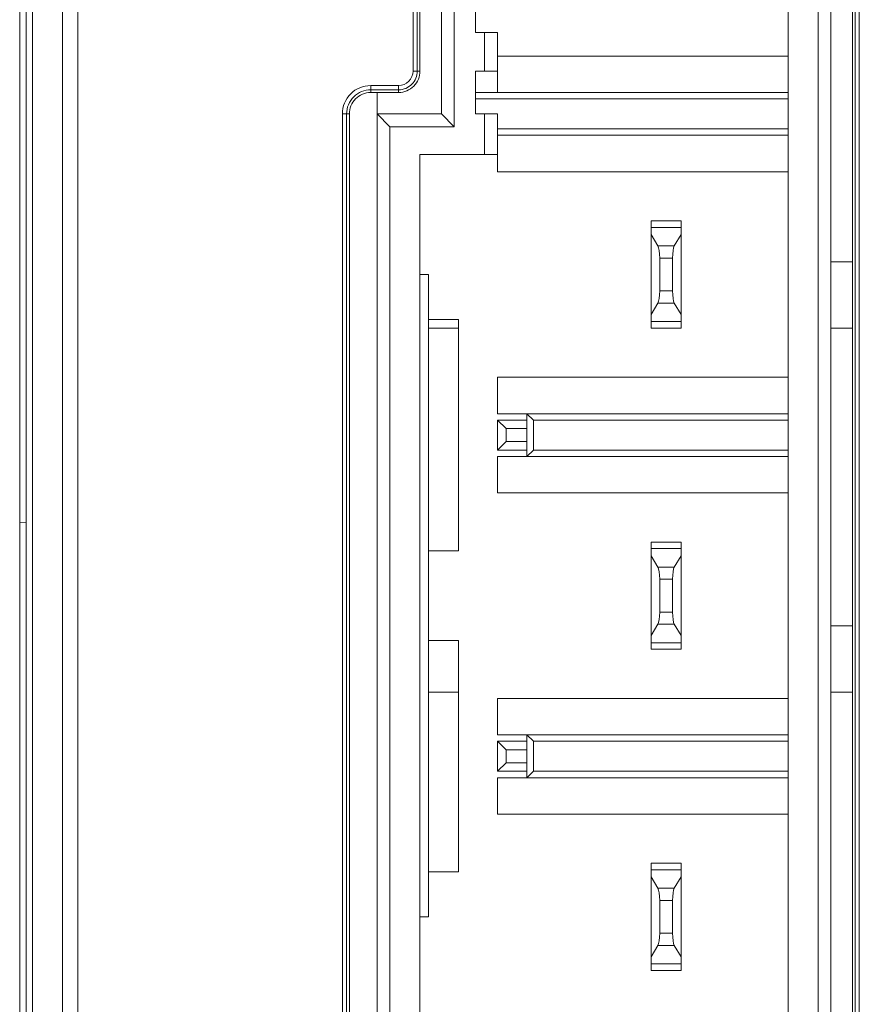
# Model space of a CAD drawing. Header units: millimetres. Extents: x -371 to 373, y -280 to 256.
# Tile 29 of 103: x -328 to -308, y 56 to 79. Entities that reach past the tile are written whole.
import ezdxf

# ---------------------------------------------------------------- set-up
doc = ezdxf.new("R2010")
doc.units = ezdxf.units.MM
doc.header["$MEASUREMENT"] = 0
doc.layers.add('layer 1', color=7, linetype='Continuous')

msp = doc.modelspace()

# ---------------------------------------------------------------- linework, layer by layer
at = {"layer": 'layer 1', "lineweight": 9}
for points in [[(-327.7082, 19.5762), (-327.7082, 19.5762), (-327.7082, 188.8762), (-327.7082, 188.8762)], [(-327.5582, 19.7265), (-327.5582, 19.7265), (-327.5582, 188.7259), (-327.5582, 188.7259)], [(-326.3511, 19.906), (-326.3511, 19.906), (-326.3511, 188.5464), (-326.3511, 188.5464)], [(-327.4117, 20.3934), (-327.4117, 20.3934), (-327.4117, 188.0591), (-327.4117, 188.0591)], [(-326.7046, 188.0591), (-326.7046, 188.0591), (-326.7046, 20.3934), (-326.7046, 20.3934)], [(-317.8582, 76.9762), (-317.8582, 76.9762), (-317.8582, 98.0388), (-317.8582, 98.0388)], [(-318.5208, 97.3762), (-318.5208, 97.3762), (-318.5208, 77.9762), (-318.5208, 77.9762)], [(-318.4214, 77.9762), (-318.4214, 77.9762), (-318.4214, 97.3762), (-318.4214, 97.3762)], [(-318.358, 77.9762), (-318.358, 77.9762), (-318.358, 97.3762), (-318.358, 97.3762)], [(-317.5582, 97.0762), (-317.5582, 97.0762), (-317.5582, 76.6762), (-317.5582, 76.6762)], [(-309.7582, 87.2262), (-309.7582, 87.2262), (-309.7582, 44.2262), (-309.7582, 44.2262)], [(-309.0582, 44.7262), (-309.0582, 44.7262), (-309.0582, 86.7262), (-309.0582, 86.7262)], [(-308.7582, 86.4262), (-308.7582, 86.4262), (-308.7582, 45.0262), (-308.7582, 45.0262)], [(-308.2584, 85.4262), (-308.2584, 85.4262), (-308.2584, 46.0262), (-308.2584, 46.0262)], [(-308.195, 85.4262), (-308.195, 85.4262), (-308.195, 46.0262), (-308.195, 46.0262)], [(-308.0956, 46.0262), (-308.0956, 46.0262), (-308.0956, 85.4262), (-308.0956, 85.4262)], [(-317.0582, 78.8762), (-317.0582, 78.8762), (-317.0582, 80.2762), (-317.0582, 80.2762)], [(-316.5482, 78.8762), (-316.5482, 78.8762), (-317.0582, 78.8762), (-317.0582, 78.8762)], [(-316.8482, 77.9762), (-316.8482, 77.9762), (-316.8482, 78.8762), (-316.8482, 78.8762)], [(-316.5482, 78.8762), (-316.5482, 78.8762), (-316.5482, 77.4762), (-316.5482, 77.4762)], [(-316.5482, 78.3262), (-316.5482, 78.3262), (-309.7582, 78.3262), (-309.7582, 78.3262)], [(-318.358, 77.9762), (-318.358, 77.9762), (-318.5208, 77.9762), (-318.5208, 77.9762)], [(-317.0582, 77.9762), (-317.0582, 77.9762), (-316.5482, 77.9762), (-316.5482, 77.9762)], [(-317.0582, 76.9762), (-317.0582, 76.9762), (-317.0582, 77.9762), (-317.0582, 77.9762)], [(-318.8582, 77.6388), (-318.8582, 77.6388), (-319.5082, 77.6388), (-319.5082, 77.6388)], [(-319.5082, 77.4761), (-319.5082, 77.4761), (-319.5082, 77.6388), (-319.5082, 77.6388)], [(-319.5082, 77.5394), (-319.5082, 77.5394), (-318.8582, 77.5394), (-318.8582, 77.5394)], [(-318.8582, 77.6388), (-318.8582, 77.6388), (-318.8582, 77.4761), (-318.8582, 77.4761)], [(-319.5082, 77.4761), (-319.5082, 77.4761), (-318.8582, 77.4761), (-318.8582, 77.4761)], [(-319.3582, 53.9764), (-319.3582, 53.9764), (-319.3582, 77.4761), (-319.3582, 77.4761)], [(-309.7582, 77.4762), (-309.7582, 77.4762), (-317.0582, 77.4762), (-317.0582, 77.4762)], [(-309.7582, 77.3262), (-309.7582, 77.3262), (-317.0582, 77.3262), (-317.0582, 77.3262)], [(-320.1708, 76.9762), (-320.1708, 76.9762), (-320.008, 76.9762), (-320.008, 76.9762)], [(-320.1708, 76.9762), (-320.1708, 76.9762), (-320.1708, 54.4762), (-320.1708, 54.4762)], [(-320.0714, 54.4762), (-320.0714, 54.4762), (-320.0714, 76.9762), (-320.0714, 76.9762)], [(-320.008, 54.4762), (-320.008, 54.4762), (-320.008, 76.9762), (-320.008, 76.9762)], [(-319.3582, 76.9762), (-319.3582, 76.9762), (-317.8582, 76.9762), (-317.8582, 76.9762)], [(-319.0582, 76.6762), (-319.0582, 76.6762), (-319.3582, 76.9762), (-319.3582, 76.9762)], [(-317.8582, 76.9762), (-317.8582, 76.9762), (-317.5582, 76.6762), (-317.5582, 76.6762)], [(-316.5482, 76.9762), (-316.5482, 76.9762), (-317.0582, 76.9762), (-317.0582, 76.9762)], [(-316.8482, 76.0262), (-316.8482, 76.0262), (-316.8482, 76.9762), (-316.8482, 76.9762)], [(-316.5482, 75.6262), (-316.5482, 75.6262), (-316.5482, 76.9762), (-316.5482, 76.9762)], [(-317.5582, 76.6762), (-317.5582, 76.6762), (-319.0582, 76.6762), (-319.0582, 76.6762)], [(-319.0582, 76.6762), (-319.0582, 76.6762), (-319.0582, 54.7762), (-319.0582, 54.7762)], [(-316.5482, 76.6262), (-316.5482, 76.6262), (-309.7582, 76.6262), (-309.7582, 76.6262)], [(-316.5482, 76.4762), (-316.5482, 76.4762), (-309.7582, 76.4762), (-309.7582, 76.4762)], [(-318.3582, 76.0262), (-318.3582, 76.0262), (-316.5482, 76.0262), (-316.5482, 76.0262)], [(-318.3582, 55.4262), (-318.3582, 55.4262), (-318.3582, 76.0262), (-318.3582, 76.0262)], [(-309.7582, 75.6262), (-309.7582, 75.6262), (-316.5482, 75.6262), (-316.5482, 75.6262)], [(-312.9582, 74.4762), (-312.9582, 74.4762), (-312.2582, 74.4762), (-312.2582, 74.4762)], [(-312.9582, 71.9762), (-312.9582, 71.9762), (-312.9582, 74.4762), (-312.9582, 74.4762)], [(-312.9582, 74.3262), (-312.9582, 74.3262), (-312.2582, 74.3262), (-312.2582, 74.3262)], [(-312.2582, 71.9762), (-312.2582, 71.9762), (-312.2582, 74.4762), (-312.2582, 74.4762)], [(-312.9582, 74.1596), (-312.9582, 74.1596), (-312.7992, 73.8946), (-312.7992, 73.8946)], [(-312.4172, 73.8946), (-312.4172, 73.8946), (-312.2582, 74.1596), (-312.2582, 74.1596)], [(-312.7992, 73.8946), (-312.7992, 73.8946), (-312.4172, 73.8946), (-312.4172, 73.8946)], [(-312.7582, 73.61), (-312.7582, 73.7391), (-312.7747, 73.8538), (-312.7992, 73.8946)], [(-312.4172, 73.8946), (-312.4417, 73.8538), (-312.4582, 73.7391), (-312.4582, 73.61)], [(-312.4582, 73.61), (-312.4582, 73.61), (-312.7582, 73.61), (-312.7582, 73.61)], [(-312.7582, 72.8424), (-312.7582, 72.8424), (-312.7582, 73.61), (-312.7582, 73.61)], [(-312.4582, 73.61), (-312.4582, 73.61), (-312.4582, 72.8424), (-312.4582, 72.8424)], [(-308.7582, 73.5212), (-308.7582, 73.5212), (-308.2584, 73.5212), (-308.2584, 73.5212)], [(-318.1582, 73.2262), (-318.1582, 73.2262), (-318.3582, 73.2262), (-318.3582, 73.2262)], [(-318.1582, 73.2262), (-318.1582, 73.2262), (-318.1582, 58.2262), (-318.1582, 58.2262)], [(-312.7992, 72.5578), (-312.7747, 72.5987), (-312.7582, 72.7133), (-312.7582, 72.8424)], [(-312.7582, 72.8424), (-312.7582, 72.8424), (-312.4582, 72.8424), (-312.4582, 72.8424)], [(-312.4582, 72.8424), (-312.4582, 72.7133), (-312.4417, 72.5987), (-312.4172, 72.5578)], [(-312.7992, 72.5578), (-312.7992, 72.5578), (-312.9582, 72.2929), (-312.9582, 72.2929)], [(-312.4172, 72.5578), (-312.4172, 72.5578), (-312.7992, 72.5578), (-312.7992, 72.5578)], [(-312.4172, 72.5578), (-312.4172, 72.5578), (-312.2582, 72.2929), (-312.2582, 72.2929)], [(-318.1582, 72.1762), (-318.1582, 72.1762), (-317.4582, 72.1762), (-317.4582, 72.1762)], [(-318.1582, 71.9762), (-318.1582, 71.9762), (-317.4582, 71.9762), (-317.4582, 71.9762)], [(-317.4582, 72.1762), (-317.4582, 72.1762), (-317.4582, 66.7762), (-317.4582, 66.7762)], [(-312.9582, 72.1262), (-312.9582, 72.1262), (-312.2582, 72.1262), (-312.2582, 72.1262)], [(-312.9582, 71.9762), (-312.9582, 71.9762), (-312.2582, 71.9762), (-312.2582, 71.9762)], [(-308.7582, 71.9762), (-308.7582, 71.9762), (-308.2584, 71.9762), (-308.2584, 71.9762)], [(-316.5482, 70.8262), (-316.5482, 70.8262), (-309.7582, 70.8262), (-309.7582, 70.8262)], [(-316.5482, 69.9762), (-316.5482, 69.9762), (-316.5482, 70.8262), (-316.5482, 70.8262)], [(-316.5482, 69.9762), (-316.5482, 69.9762), (-309.7582, 69.9762), (-309.7582, 69.9762)], [(-315.7082, 69.8262), (-315.7082, 69.8262), (-315.8582, 69.9762), (-315.8582, 69.9762)], [(-315.8582, 68.9762), (-315.8582, 68.9762), (-315.8582, 69.9762), (-315.8582, 69.9762)], [(-316.5482, 69.8262), (-316.5482, 69.8262), (-315.8582, 69.8262), (-315.8582, 69.8262)], [(-316.3482, 69.6262), (-316.3482, 69.6262), (-316.5482, 69.8262), (-316.5482, 69.8262)], [(-316.5482, 69.8262), (-316.5482, 69.8262), (-316.5482, 69.1262), (-316.5482, 69.1262)], [(-309.7582, 69.8262), (-309.7582, 69.8262), (-315.7082, 69.8262), (-315.7082, 69.8262)], [(-315.7082, 69.1262), (-315.7082, 69.1262), (-315.7082, 69.8262), (-315.7082, 69.8262)], [(-316.3482, 69.6262), (-316.3482, 69.6262), (-315.8582, 69.6262), (-315.8582, 69.6262)], [(-316.3482, 69.3262), (-316.3482, 69.3262), (-316.3482, 69.6262), (-316.3482, 69.6262)], [(-316.3482, 69.3262), (-316.3482, 69.3262), (-316.5482, 69.1262), (-316.5482, 69.1262)], [(-315.8582, 69.3262), (-315.8582, 69.3262), (-316.3482, 69.3262), (-316.3482, 69.3262)], [(-315.8582, 69.1262), (-315.8582, 69.1262), (-316.5482, 69.1262), (-316.5482, 69.1262)], [(-315.8582, 68.9762), (-315.8582, 68.9762), (-315.7082, 69.1262), (-315.7082, 69.1262)], [(-315.7082, 69.1262), (-315.7082, 69.1262), (-309.7582, 69.1262), (-309.7582, 69.1262)], [(-316.5482, 68.9762), (-316.5482, 68.9762), (-309.7582, 68.9762), (-309.7582, 68.9762)], [(-316.5482, 68.1262), (-316.5482, 68.1262), (-316.5482, 68.9762), (-316.5482, 68.9762)], [(-309.7582, 68.1262), (-309.7582, 68.1262), (-316.5482, 68.1262), (-316.5482, 68.1262)], [(-327.7082, 67.4381), (-327.7082, 67.4381), (-327.5582, 67.4444), (-327.5582, 67.4444)], [(-312.9582, 66.9762), (-312.9582, 66.9762), (-312.2582, 66.9762), (-312.2582, 66.9762)], [(-312.9582, 64.4762), (-312.9582, 64.4762), (-312.9582, 66.9762), (-312.9582, 66.9762)], [(-312.2582, 64.4762), (-312.2582, 64.4762), (-312.2582, 66.9762), (-312.2582, 66.9762)], [(-317.4582, 66.7762), (-317.4582, 66.7762), (-318.1582, 66.7762), (-318.1582, 66.7762)], [(-312.9582, 66.8262), (-312.9582, 66.8262), (-312.2582, 66.8262), (-312.2582, 66.8262)], [(-312.9582, 66.6596), (-312.9582, 66.6596), (-312.7992, 66.3946), (-312.7992, 66.3946)], [(-312.4172, 66.3946), (-312.4172, 66.3946), (-312.2582, 66.6596), (-312.2582, 66.6596)], [(-312.7992, 66.3946), (-312.7992, 66.3946), (-312.4172, 66.3946), (-312.4172, 66.3946)], [(-312.7582, 66.11), (-312.7582, 66.2391), (-312.7747, 66.3538), (-312.7992, 66.3946)], [(-312.4172, 66.3946), (-312.4417, 66.3538), (-312.4582, 66.2391), (-312.4582, 66.11)], [(-312.4582, 66.11), (-312.4582, 66.11), (-312.7582, 66.11), (-312.7582, 66.11)], [(-312.7582, 65.3424), (-312.7582, 65.3424), (-312.7582, 66.11), (-312.7582, 66.11)], [(-312.4582, 66.11), (-312.4582, 66.11), (-312.4582, 65.3424), (-312.4582, 65.3424)], [(-312.7992, 65.0578), (-312.7747, 65.0987), (-312.7582, 65.2133), (-312.7582, 65.3424)], [(-312.7582, 65.3424), (-312.7582, 65.3424), (-312.4582, 65.3424), (-312.4582, 65.3424)], [(-312.4582, 65.3424), (-312.4582, 65.2133), (-312.4417, 65.0987), (-312.4172, 65.0578)], [(-312.7992, 65.0578), (-312.7992, 65.0578), (-312.9582, 64.7929), (-312.9582, 64.7929)], [(-312.4172, 65.0578), (-312.4172, 65.0578), (-312.7992, 65.0578), (-312.7992, 65.0578)], [(-312.4172, 65.0578), (-312.4172, 65.0578), (-312.2582, 64.7929), (-312.2582, 64.7929)], [(-308.7582, 65.0212), (-308.7582, 65.0212), (-308.2584, 65.0212), (-308.2584, 65.0212)], [(-318.1582, 64.6762), (-318.1582, 64.6762), (-317.4582, 64.6762), (-317.4582, 64.6762)], [(-317.4582, 64.6762), (-317.4582, 64.6762), (-317.4582, 59.2762), (-317.4582, 59.2762)], [(-312.9582, 64.6262), (-312.9582, 64.6262), (-312.2582, 64.6262), (-312.2582, 64.6262)], [(-312.9582, 64.4762), (-312.9582, 64.4762), (-312.2582, 64.4762), (-312.2582, 64.4762)], [(-318.1582, 63.4762), (-318.1582, 63.4762), (-317.4582, 63.4762), (-317.4582, 63.4762)], [(-308.7582, 63.4762), (-308.7582, 63.4762), (-308.2584, 63.4762), (-308.2584, 63.4762)], [(-316.5482, 63.3262), (-316.5482, 63.3262), (-309.7582, 63.3262), (-309.7582, 63.3262)], [(-316.5482, 62.4762), (-316.5482, 62.4762), (-316.5482, 63.3262), (-316.5482, 63.3262)], [(-316.5482, 62.4762), (-316.5482, 62.4762), (-309.7582, 62.4762), (-309.7582, 62.4762)], [(-316.5482, 62.3262), (-316.5482, 62.3262), (-315.8582, 62.3262), (-315.8582, 62.3262)], [(-316.5482, 62.3262), (-316.5482, 62.3262), (-316.3482, 62.1262), (-316.3482, 62.1262)], [(-316.5482, 61.6262), (-316.5482, 61.6262), (-316.5482, 62.3262), (-316.5482, 62.3262)], [(-315.7082, 62.3262), (-315.7082, 62.3262), (-315.8582, 62.4762), (-315.8582, 62.4762)], [(-315.8582, 61.4762), (-315.8582, 61.4762), (-315.8582, 62.4762), (-315.8582, 62.4762)], [(-309.7582, 62.3262), (-309.7582, 62.3262), (-315.7082, 62.3262), (-315.7082, 62.3262)], [(-315.7082, 61.6262), (-315.7082, 61.6262), (-315.7082, 62.3262), (-315.7082, 62.3262)], [(-316.3482, 62.1262), (-316.3482, 62.1262), (-315.8582, 62.1262), (-315.8582, 62.1262)], [(-316.3482, 62.1262), (-316.3482, 62.1262), (-316.3482, 61.8262), (-316.3482, 61.8262)], [(-316.3482, 61.8262), (-316.3482, 61.8262), (-316.5482, 61.6262), (-316.5482, 61.6262)], [(-316.5482, 61.6262), (-316.5482, 61.6262), (-315.8582, 61.6262), (-315.8582, 61.6262)], [(-316.3482, 61.8262), (-316.3482, 61.8262), (-315.8582, 61.8262), (-315.8582, 61.8262)], [(-315.8582, 61.4762), (-315.8582, 61.4762), (-315.7082, 61.6262), (-315.7082, 61.6262)], [(-315.7082, 61.6262), (-315.7082, 61.6262), (-309.7582, 61.6262), (-309.7582, 61.6262)], [(-316.5482, 61.4762), (-316.5482, 61.4762), (-309.7582, 61.4762), (-309.7582, 61.4762)], [(-316.5482, 60.6262), (-316.5482, 60.6262), (-316.5482, 61.4762), (-316.5482, 61.4762)], [(-309.7582, 60.6262), (-309.7582, 60.6262), (-316.5482, 60.6262), (-316.5482, 60.6262)], [(-312.9582, 59.4762), (-312.9582, 59.4762), (-312.2582, 59.4762), (-312.2582, 59.4762)], [(-312.9582, 56.9762), (-312.9582, 56.9762), (-312.9582, 59.4762), (-312.9582, 59.4762)], [(-312.9582, 59.3262), (-312.9582, 59.3262), (-312.2582, 59.3262), (-312.2582, 59.3262)], [(-312.2582, 56.9762), (-312.2582, 56.9762), (-312.2582, 59.4762), (-312.2582, 59.4762)], [(-317.4582, 59.2762), (-317.4582, 59.2762), (-318.1582, 59.2762), (-318.1582, 59.2762)], [(-312.9582, 59.1596), (-312.9582, 59.1596), (-312.7992, 58.8946), (-312.7992, 58.8946)], [(-312.4172, 58.8946), (-312.4172, 58.8946), (-312.2582, 59.1596), (-312.2582, 59.1596)], [(-312.7992, 58.8946), (-312.7992, 58.8946), (-312.4172, 58.8946), (-312.4172, 58.8946)], [(-312.7582, 58.61), (-312.7582, 58.7391), (-312.7747, 58.8538), (-312.7992, 58.8946)], [(-312.4172, 58.8946), (-312.4417, 58.8538), (-312.4582, 58.7391), (-312.4582, 58.61)], [(-312.4582, 58.61), (-312.4582, 58.61), (-312.7582, 58.61), (-312.7582, 58.61)], [(-312.7582, 57.8424), (-312.7582, 57.8424), (-312.7582, 58.61), (-312.7582, 58.61)], [(-312.4582, 58.61), (-312.4582, 58.61), (-312.4582, 57.8424), (-312.4582, 57.8424)], [(-318.3582, 58.2262), (-318.3582, 58.2262), (-318.1582, 58.2262), (-318.1582, 58.2262)], [(-312.7992, 57.5578), (-312.7747, 57.5987), (-312.7582, 57.7133), (-312.7582, 57.8424)], [(-312.7582, 57.8424), (-312.7582, 57.8424), (-312.4582, 57.8424), (-312.4582, 57.8424)], [(-312.4582, 57.8424), (-312.4582, 57.7133), (-312.4417, 57.5987), (-312.4172, 57.5578)], [(-312.7992, 57.5578), (-312.7992, 57.5578), (-312.9582, 57.2929), (-312.9582, 57.2929)], [(-312.4172, 57.5578), (-312.4172, 57.5578), (-312.7992, 57.5578), (-312.7992, 57.5578)], [(-312.4172, 57.5578), (-312.4172, 57.5578), (-312.2582, 57.2929), (-312.2582, 57.2929)], [(-312.9582, 57.1262), (-312.9582, 57.1262), (-312.2582, 57.1262), (-312.2582, 57.1262)], [(-312.9582, 56.9762), (-312.9582, 56.9762), (-312.2582, 56.9762), (-312.2582, 56.9762)]]:
    msp.add_open_spline(points, degree=3, dxfattribs=at)
for points in [[(-318.8582, 77.4761), (-318.7255, 77.4761), (-318.5983, 77.5288), (-318.5045, 77.6226), (-318.5045, 77.6226), (-318.4107, 77.7164), (-318.358, 77.8436), (-318.358, 77.9762)], [(-318.8582, 77.5394), (-318.7423, 77.5394), (-318.6312, 77.5854), (-318.5493, 77.6673), (-318.5493, 77.6673), (-318.4674, 77.7493), (-318.4214, 77.8604), (-318.4214, 77.9762)], [(-318.8582, 77.6388), (-318.7687, 77.6388), (-318.6829, 77.6744), (-318.6196, 77.7376), (-318.6196, 77.7376), (-318.5563, 77.8009), (-318.5208, 77.8867), (-318.5208, 77.9762)], [(-319.5082, 77.6388), (-319.6839, 77.6388), (-319.8525, 77.569), (-319.9767, 77.4448), (-319.9767, 77.4448), (-320.101, 77.3205), (-320.1708, 77.152), (-320.1708, 76.9762)], [(-319.5082, 77.5394), (-319.6576, 77.5394), (-319.8008, 77.4801), (-319.9064, 77.3745), (-319.9064, 77.3745), (-320.012, 77.2688), (-320.0714, 77.1256), (-320.0714, 76.9762)], [(-319.5082, 77.4761), (-319.6408, 77.4761), (-319.7679, 77.4234), (-319.8616, 77.3297), (-319.8616, 77.3297), (-319.9554, 77.2359), (-320.008, 77.1088), (-320.008, 76.9762)]]:
    msp.add_open_spline(points, degree=3, knots=[0, 0, 0, 0, 0.3333333, 0.3333333, 0.3333333, 0.3333333, 1, 1, 1, 1], dxfattribs=at)

doc.saveas('drawing.dxf')
